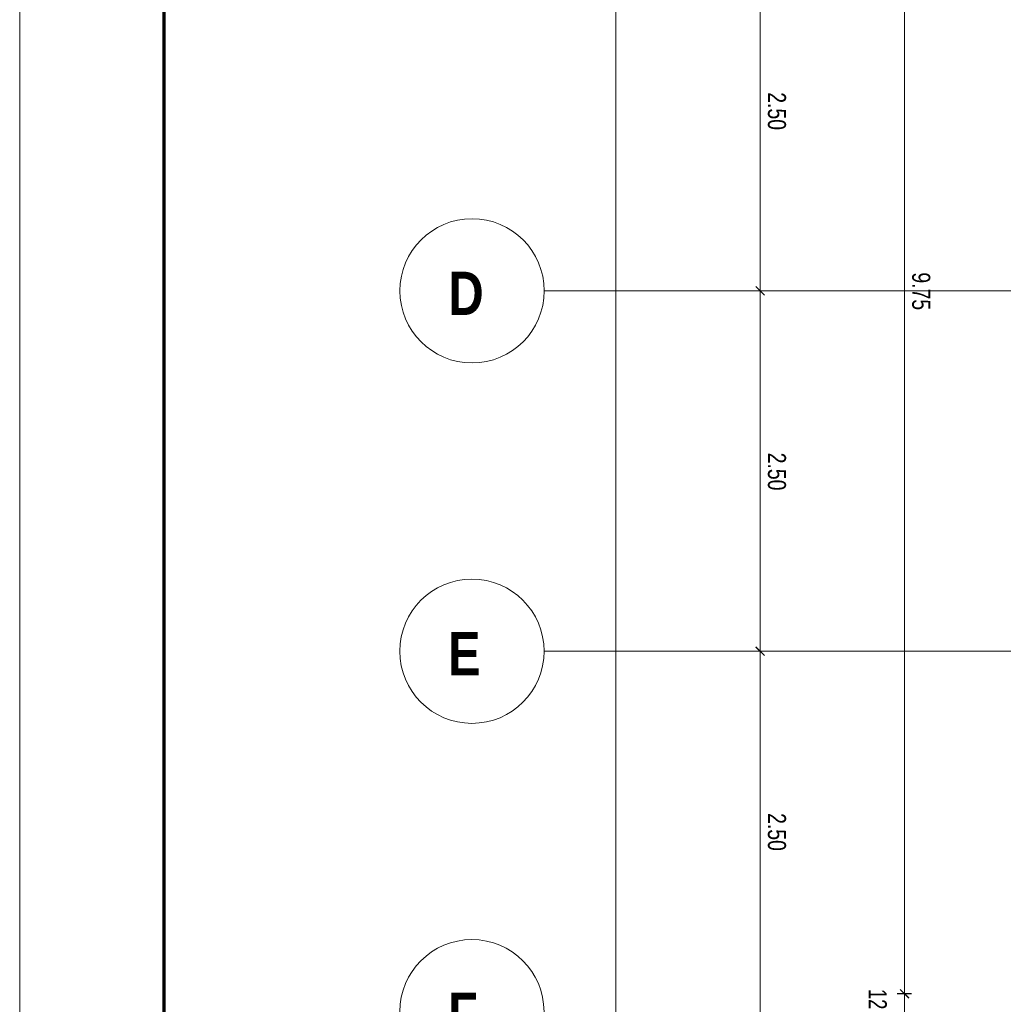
# Model space of a CAD drawing. Extents: x 229 to 926, y 37 to 878.
# Tile 35 of 163: x 229 to 365, y 466 to 603. Entities that reach past the tile are written whole.
import ezdxf
from ezdxf.lldxf.tags import DXFTag

# ---------------------------------------------------------------- set-up
doc = ezdxf.new("R2010")
doc.units = 0
doc.layers.get('0').update_dxf_attribs({"linetype": 'fein_strichliert', "lineweight": 13})
for name, color, linetype, lineweight in [('Axen', 7, 'Continuous', 25), ('Axen-A03CPAFYA9', 7, 'Continuous', 25), ('Maßlinien', 7, 'Continuous', 25), ('Maßlinien-A03CPAG1A9', 7, 'Continuous', 25), ('X_BI_Geometrie', 7, 'Continuous', 13)]:
    doc.layers.add(name, color=color, linetype=linetype, lineweight=lineweight)
doc.styles.get("Standard").update_dxf_attribs({"font": 'arial.ttf'})
tags = doc.linetypes.add('ALL_S25', pattern=[0.001, 0, -0.001]).pattern_tags.tags
tags[6:7] = [DXFTag(74, 4), DXFTag(75, 0), DXFTag(340, '0'), DXFTag(46, 1.0), DXFTag(50, 0.0), DXFTag(44, 0.0), DXFTag(45, 0.0)]
tags[4:5] = [DXFTag(74, 4), DXFTag(75, 0), DXFTag(340, '0'), DXFTag(46, 1.0), DXFTag(50, 0.0), DXFTag(44, 0.0), DXFTag(45, 0.0)]
tags = doc.linetypes.add('ALL_S25-A03CPAG2A9', pattern=[0.001, 0, -0.001]).pattern_tags.tags
tags[6:7] = [DXFTag(74, 4), DXFTag(75, 0), DXFTag(340, '0'), DXFTag(46, 1.0), DXFTag(50, 0.0), DXFTag(44, 0.0), DXFTag(45, 0.0)]
tags[4:5] = [DXFTag(74, 4), DXFTag(75, 0), DXFTag(340, '0'), DXFTag(46, 1.0), DXFTag(50, 0.0), DXFTag(44, 0.0), DXFTag(45, 0.0)]
tags = doc.linetypes.add('fein_strichliert', pattern=[4, 1, -2, 1]).pattern_tags.tags
tags[8:9] = [DXFTag(74, 4), DXFTag(75, 0), DXFTag(340, '0'), DXFTag(46, 0.0), DXFTag(50, 0.0), DXFTag(44, 0.0), DXFTag(45, 0.0)]
tags[6:7] = [DXFTag(74, 4), DXFTag(75, 0), DXFTag(340, '0'), DXFTag(46, 0.0), DXFTag(50, 0.0), DXFTag(44, 0.0), DXFTag(45, 0.0)]
tags[4:5] = [DXFTag(74, 4), DXFTag(75, 0), DXFTag(340, '0'), DXFTag(46, 0.0), DXFTag(50, 0.0), DXFTag(44, 0.0), DXFTag(45, 0.0)]

# ---------------------------------------------------------------- blocks, each defined once
blk = doc.blocks.new('Blockreferenz-A03CPAFLA9', base_point=(228.98, 36.58))
at = {"color": 0, "linetype": 'ByBlock', "lineweight": -2, "ltscale": 0.13}
blk.add_line((228.98, 36.58), (228.98, 876.58), dxfattribs=at)
at = {"color": 0, "linetype": 'ByBlock', "lineweight": 70, "ltscale": 0.7}
blk.add_line((248.98, 872.58), (248.98, 41.58), dxfattribs=at)
blk = doc.blocks.new('Referenz-A03CPAFUA9', base_point=(255.73, 66.03))
at = {"layer": 'Axen', "color": 0, "linetype": 'ALL_S25', "lineweight": -2, "ltscale": 0.13}
for p, q in [((735.55, 565.34), (301.69, 565.34)), ((735.55, 515.34), (301.68, 515.34))]:
    blk.add_line(p, q, dxfattribs=at)
at = {"layer": 'Axen', "color": 0, "lineweight": -2}
for centre in [(291.69, 565.35), (291.68, 515.35), (291.67, 465.35)]:
    blk.add_circle(centre, 10, dxfattribs=at)
at = {"layer": 'Maßlinien', "color": 0, "lineweight": -2}
for p, q in [((311.63, 165.34), (311.63, 665.35)), ((351.63, 467.84), (351.63, 662.85)), ((331.63, 565.34), (331.63, 615.34)), ((332.23, 564.74), (331.03, 565.94)), ((331.63, 565.34), (330.63, 565.34)), ((331.63, 565.34), (332.63, 565.34)), ((331.63, 515.34), (331.63, 565.34)), ((331.63, 515.34), (330.63, 515.34)), ((332.23, 514.74), (331.03, 515.94)), ((331.63, 515.34), (332.63, 515.34)), ((331.63, 465.34), (331.63, 515.34)), ((351.63, 467.84), (350.63, 467.84)), ((352.23, 467.24), (351.03, 468.44)), ((351.63, 467.84), (352.63, 467.84)), ((351.63, 465.34), (351.63, 467.84))]:
    blk.add_line(p, q, dxfattribs=at)
at = {"layer": 'Axen', "color": 0, "lineweight": -2, "char_height": 6.0001, "attachment_point": 1, "rotation": 359.9884}
for s, insert in [('{\\W0.99;\\fArial Narrow|b1|i0;D}', (288.4, 568.01)), ('{\\W0.98;\\fArial Narrow|b1|i0;E}', (288.39, 518.01)), ('{\\W0.98;\\fArial Narrow|b1|i0;F}', (288.38, 468.01))]:
    blk.add_mtext(s, dxfattribs=dict(at, insert=insert))
at = {"layer": 'Maßlinien', "color": 0, "lineweight": -2, "char_height": 2.5, "attachment_point": 1, "rotation": 270}
for s, insert in [('{\\W0.77;\\fArial;2.50}', (335.22, 592.89)), ('{\\W0.77;\\fArial;9.75}', (355.22, 567.91)), ('{\\W0.77;\\fArial;2.50}', (335.22, 542.89)), ('{\\W0.77;\\fArial;2.50}', (335.22, 492.89)), ('{\\W0.73;\\fArial;12}', (349.2, 468.5))]:
    blk.add_mtext(s, dxfattribs=dict(at, insert=insert))
blk = doc.blocks.new('Referenz-A03CPAG8A9', base_point=(281.6, 66.03))
at = {"layer": 'Axen-A03CPAFYA9', "color": 0, "linetype": 'ALL_S25-A03CPAG2A9', "lineweight": -2, "ltscale": 0.13}
for p, q in [((735.55, 565.35), (301.69, 565.35)), ((735.55, 515.35), (301.68, 515.35))]:
    blk.add_line(p, q, dxfattribs=at)
at = {"layer": 'Axen-A03CPAFYA9', "color": 0, "lineweight": -2}
for centre in [(291.69, 565.35), (291.68, 515.35), (291.67, 465.35)]:
    blk.add_circle(centre, 10, dxfattribs=at)
at = {"layer": 'Maßlinien-A03CPAG1A9', "color": 0, "lineweight": -2}
for p, q in [((311.63, 165.35), (311.63, 665.35)), ((351.63, 467.85), (351.63, 662.85)), ((331.63, 565.35), (331.63, 615.35)), ((332.23, 564.75), (331.03, 565.95)), ((331.63, 565.35), (330.63, 565.35)), ((331.63, 565.35), (332.63, 565.35)), ((331.63, 515.35), (331.63, 565.35)), ((331.63, 515.35), (330.63, 515.35)), ((332.23, 514.75), (331.03, 515.95)), ((331.63, 515.35), (332.63, 515.35)), ((331.63, 465.35), (331.63, 515.35)), ((351.63, 467.85), (350.63, 467.85)), ((352.23, 467.25), (351.03, 468.45)), ((351.63, 467.85), (352.63, 467.85)), ((351.63, 465.35), (351.63, 467.85))]:
    blk.add_line(p, q, dxfattribs=at)
at = {"layer": 'Axen-A03CPAFYA9', "color": 0, "lineweight": -2, "char_height": 6, "attachment_point": 1, "rotation": 359.9884}
for s, insert in [('{\\W0.99;\\fArial Narrow|b1|i0;D}', (288.4, 568.01)), ('{\\W0.98;\\fArial Narrow|b1|i0;E}', (288.39, 518.01)), ('{\\W0.98;\\fArial Narrow|b1|i0;F}', (288.38, 468.01))]:
    blk.add_mtext(s, dxfattribs=dict(at, insert=insert))
at = {"layer": 'Maßlinien-A03CPAG1A9', "color": 0, "lineweight": -2, "char_height": 2.5, "attachment_point": 1, "rotation": 270}
for s, insert in [('{\\W0.77;\\fArial;2.50}', (335.22, 592.9)), ('{\\W0.77;\\fArial;9.75}', (355.22, 567.91)), ('{\\W0.77;\\fArial;2.50}', (335.22, 542.9)), ('{\\W0.77;\\fArial;2.50}', (335.22, 492.9)), ('{\\W0.73;\\fArial;12}', (349.2, 468.51))]:
    blk.add_mtext(s, dxfattribs=dict(at, insert=insert))

msp = doc.modelspace()

# ---------------------------------------------------------------- block references
at = {"color": 251, "lineweight": 13, "ltscale": 0.13, "true_color": 0x606060}
for name, p in [('Referenz-A03CPAFUA9', (255.73, 66.03)), ('Referenz-A03CPAG8A9', (281.6, 66.03))]:
    msp.add_blockref(name, p, dxfattribs=at)
at = {"layer": 'X_BI_Geometrie', "ltscale": 0.13}
msp.add_blockref('Blockreferenz-A03CPAFLA9', (228.98, 36.58), dxfattribs=at)

doc.saveas('drawing.dxf')
